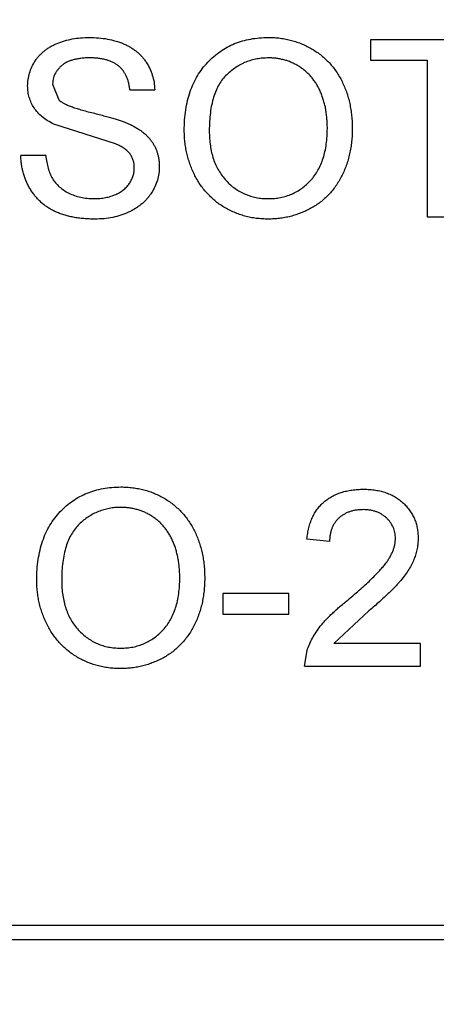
# Model space of a CAD drawing. Header units: millimetres. Extents: x -16 to 538, y -56 to 87.
# Tile 130 of 162: x 468.449 to 469.037, y 17.491 to 18.881. Entities that reach past the tile are written whole.
import ezdxf

# ---------------------------------------------------------------- set-up
doc = ezdxf.new("R2010")
doc.units = ezdxf.units.MM
doc.header["$LTSCALE"] = 1.21
doc.header["$MEASUREMENT"] = 0
doc.header["$PDMODE"] = 3
doc.header["$PDSIZE"] = 0.3125
doc.layers.get('0').update_dxf_attribs({"linetype": 'CONTINUOUS'})
doc.layers.get('DEFPOINTS').update_dxf_attribs({"linetype": 'CONTINUOUS'})
doc.layers.add('Dim', color=3, linetype='CONTINUOUS', lineweight=25)
doc.styles.get("Standard").update_dxf_attribs({"font": 'txt', "width": 0.8})
doc.dimstyles.get("Standard").update_dxf_attribs({"dimtxt": 0.15625, "dimasz": 0.1875, "dimexe": 0.125, "dimexo": 0.0625, "dimgap": 0.09, "dimtad": 0, "dimtih": 1, "dimtoh": 1, "dimzin": 4, "dimdsep": 46, "dimtxsty": 'STANDARD', "dimblk": '_FILLED', "dimblk1": '_FILLED', "dimblk2": '_FILLED', "dimcen": 0.09, "dimazin": 1, "dimtp": 0.01, "dimtm": 0.01, "dimtfac": 1, "dimtofl": 0, "dimtmove": 0, "dimatfit": 3, "dimldrblk": '_FILLED', "dimfxl": 1, "dimtolj": 1, "dimtzin": 4, "dimarcsym": 0})

# ---------------------------------------------------------------- blocks, each defined once
blk = doc.blocks.new('_FILLED')
at = {"color": 0, "linetype": 'ByBlock'}
blk.add_solid([(0, 0), (-1, 0.16667), (-1, -0.16667)], dxfattribs=at)
blk = doc.blocks.new('*D19')
at = {"color": 0, "linetype": 'ByBlock', "lineweight": -2}
for p, q in [((450.6432, 37.0225), (532.5397, 37.0225)), ((532.4147, 37.0225), (532.4147, 16.4209)), ((532.4147, -12.0275), (532.4147, 8.5742)), ((450.6432, -12.0275), (532.5397, -12.0275))]:
    blk.add_line(p, q, dxfattribs=at)
at = {"layer": 'DEFPOINTS', "color": 0, "linetype": 'ByBlock'}
for p in [(450.5807, 37.0225), (450.5807, -12.0275)]:
    blk.add_point(p, dxfattribs=at)
at = {"color": 0, "linetype": 'ByBlock', "lineweight": -2, "xscale": 2.54, "yscale": 2.54, "zscale": 2.54}
for p, rotation in [((532.4147, 37.0225), 90), ((532.4147, -12.0275), 270)]:
    blk.add_blockref('_FILLED', p, dxfattribs=dict(at, rotation=rotation))
at = {"color": 0, "linetype": 'ByBlock', "lineweight": -2, "insert": (532.4147, 12.4975), "char_height": 2.5, "attachment_point": 5, "rotation": 90}
blk.add_mtext('\\A1;49.05', dxfattribs=at)

msp = doc.modelspace()

# ---------------------------------------------------------------- linework, layer by layer
at = {"color": 7, "linetype": 'Continuous'}
for p, q in [((469.1398, 18.8527), (468.9443, 18.8527)), ((468.9443, 18.8527), (468.9443, 18.8239)), ((468.9443, 18.8239), (469.0244, 18.8239)), ((469.0244, 18.8239), (469.0244, 18.6027)), ((468.4956, 18.7898), (468.5045, 18.7677)), ((468.6045, 18.7822), (468.6398, 18.7822)), ((468.5843, 18.7058), (468.4972, 18.7334)), ((468.4859, 18.6893), (468.4507, 18.6893)), ((469.0244, 18.6027), (469.0597, 18.6027)), ((468.8866, 18.1444), (468.8545, 18.1476)), ((468.8289, 18.0707), (468.7359, 18.0707)), ((468.7359, 18.0707), (468.7359, 18.0418)), ((468.8289, 18.0418), (468.8289, 18.0707)), ((468.9422, 18.0466), (468.8925, 18.0002)), ((468.7359, 18.0418), (468.8289, 18.0418)), ((468.8513, 17.9681), (468.8547, 17.9904)), ((469.0148, 18.0002), (468.8925, 18.0002)), ((469.0148, 17.9681), (469.0148, 18.0002)), ((468.8513, 17.9681), (469.0148, 17.9681)), ((470.4089, 17.602), (467.5918, 17.602)), ((467.6114, 17.5823), (470.3892, 17.5823))]:
    msp.add_line(p, q, dxfattribs=at)
for points, knots in [([(468.4603, 18.7875), (468.4604, 18.7906), (468.4607, 18.7968), (468.4628, 18.8058), (468.4661, 18.8145), (468.4699, 18.8214), (468.4736, 18.8266), (468.4767, 18.8304), (468.4802, 18.8339), (468.4839, 18.8371), (468.488, 18.8401), (468.4922, 18.8429), (468.4969, 18.8453), (468.5035, 18.8483), (468.5123, 18.8514), (468.5234, 18.8541), (468.5351, 18.8556), (468.543, 18.8558), (468.5471, 18.8559)], [0, 0, 0, 0, 0.074995, 0.149165, 0.223664, 0.300412, 0.33957, 0.378921, 0.418096, 0.45823, 0.498427, 0.539708, 0.582216, 0.625824, 0.715481, 0.807384, 0.901634, 1, 1, 1, 1]), ([(468.5471, 18.8559), (468.5515, 18.8558), (468.5602, 18.8556), (468.5728, 18.854), (468.5845, 18.8512), (468.5937, 18.848), (468.6005, 18.8448), (468.6053, 18.8423), (468.6098, 18.8394), (468.614, 18.8362), (468.6179, 18.8329), (468.6214, 18.8292), (468.6248, 18.8253), (468.6287, 18.8197), (468.6329, 18.8124), (468.6365, 18.8028), (468.639, 18.7927), (468.6395, 18.7858), (468.6398, 18.7822)], [0, 0, 0, 0, 0.100475, 0.195644, 0.286083, 0.372983, 0.415026, 0.456052, 0.495939, 0.535566, 0.574087, 0.612519, 0.651081, 0.689513, 0.766237, 0.84235, 0.919974, 1, 1, 1, 1]), ([(468.6814, 18.7244), (468.6815, 18.7294), (468.6817, 18.7392), (468.6833, 18.7534), (468.6859, 18.7668), (468.6895, 18.7794), (468.6942, 18.7911), (468.6998, 18.802), (468.7067, 18.812), (468.7144, 18.8212), (468.723, 18.8293), (468.7322, 18.8365), (468.7421, 18.8425), (468.7525, 18.8475), (468.7636, 18.8513), (468.7753, 18.8539), (468.7875, 18.8557), (468.7959, 18.8558), (468.8002, 18.8559)], [0, 0, 0, 0, 0.075226, 0.146575, 0.2145, 0.27953, 0.342403, 0.403496, 0.463762, 0.523864, 0.583252, 0.641302, 0.698898, 0.756295, 0.814628, 0.874325, 0.935783, 1, 1, 1, 1]), ([(468.8002, 18.8559), (468.803, 18.8559), (468.8086, 18.8558), (468.8169, 18.8551), (468.825, 18.8537), (468.8328, 18.8519), (468.8405, 18.8496), (468.8479, 18.8468), (468.8551, 18.8434), (468.8621, 18.8396), (468.8688, 18.8353), (468.8751, 18.8306), (468.881, 18.8255), (468.8865, 18.82), (468.8915, 18.814), (468.8962, 18.8077), (468.9004, 18.8009), (468.9042, 18.7938), (468.9076, 18.7864), (468.9106, 18.7786), (468.9131, 18.7707), (468.9151, 18.7625), (468.9166, 18.754), (468.9178, 18.7454), (468.9185, 18.7364), (468.9186, 18.7304), (468.9186, 18.7273)], [0, 0, 0, 0, 0.043099, 0.085587, 0.126908, 0.167967, 0.20845, 0.249025, 0.289281, 0.33001, 0.370598, 0.410466, 0.450033, 0.489688, 0.529116, 0.569037, 0.609703, 0.650759, 0.692509, 0.734219, 0.776707, 0.819552, 0.863351, 0.907839, 0.953334, 1, 1, 1, 1]), ([(468.5485, 18.8271), (468.5463, 18.8271), (468.542, 18.8271), (468.5357, 18.8265), (468.53, 18.8256), (468.5247, 18.8245), (468.5199, 18.8229), (468.5155, 18.8211), (468.5116, 18.8188), (468.5082, 18.8162), (468.5052, 18.8134), (468.5027, 18.8104), (468.5004, 18.8074), (468.4987, 18.8041), (468.4972, 18.8008), (468.4963, 18.7972), (468.4957, 18.7936), (468.4956, 18.7911), (468.4956, 18.7898)], [0, 0, 0, 0, 0.091511, 0.177143, 0.257108, 0.331198, 0.400592, 0.465625, 0.526973, 0.585443, 0.641399, 0.695044, 0.746782, 0.796959, 0.847545, 0.897439, 0.947649, 1, 1, 1, 1]), ([(468.6045, 18.7822), (468.6043, 18.784), (468.6039, 18.7875), (468.6028, 18.7926), (468.6013, 18.7973), (468.5995, 18.8017), (468.5973, 18.8057), (468.5948, 18.8094), (468.5919, 18.8128), (468.5886, 18.8158), (468.585, 18.8185), (468.581, 18.8208), (468.5765, 18.8227), (468.5717, 18.8243), (468.5665, 18.8256), (468.5608, 18.8265), (468.5548, 18.827), (468.5506, 18.8271), (468.5485, 18.8271)], [0, 0, 0, 0, 0.067155, 0.131403, 0.192732, 0.251253, 0.307704, 0.362699, 0.417778, 0.472304, 0.527873, 0.58523, 0.645057, 0.707952, 0.774434, 0.84494, 0.920404, 1, 1, 1, 1]), ([(468.8004, 18.8271), (468.7976, 18.827), (468.792, 18.8269), (468.7839, 18.8257), (468.776, 18.8239), (468.7684, 18.8213), (468.7612, 18.8179), (468.7543, 18.8138), (468.7476, 18.809), (468.7412, 18.8034), (468.7353, 18.797), (468.7303, 18.7895), (468.7261, 18.7809), (468.7226, 18.7715), (468.7199, 18.761), (468.7181, 18.7496), (468.7169, 18.7371), (468.7168, 18.7285), (468.7167, 18.724)], [0, 0, 0, 0, 0.055943, 0.110382, 0.164048, 0.216759, 0.269601, 0.323009, 0.377581, 0.433449, 0.490922, 0.550625, 0.613117, 0.679861, 0.751358, 0.828261, 0.910795, 1, 1, 1, 1]), ([(468.8834, 18.7276), (468.8834, 18.7301), (468.8833, 18.7349), (468.8828, 18.7421), (468.882, 18.749), (468.881, 18.7557), (468.8795, 18.7621), (468.8778, 18.7683), (468.8757, 18.7743), (468.8734, 18.78), (468.8707, 18.7855), (468.8678, 18.7906), (468.8645, 18.7954), (468.861, 18.8), (468.8571, 18.8041), (468.853, 18.808), (468.8486, 18.8115), (468.8439, 18.8148), (468.839, 18.8177), (468.8339, 18.8202), (468.8287, 18.8224), (468.8233, 18.8241), (468.8178, 18.8254), (468.8121, 18.8264), (468.8063, 18.827), (468.8024, 18.8271), (468.8004, 18.8271)], [0, 0, 0, 0, 0.050852, 0.099752, 0.147438, 0.194086, 0.239171, 0.28334, 0.326577, 0.368936, 0.410572, 0.451051, 0.490877, 0.530044, 0.568937, 0.607578, 0.64642, 0.685679, 0.724799, 0.763513, 0.802173, 0.84074, 0.879649, 0.919071, 0.959098, 1, 1, 1, 1]), ([(468.4972, 18.7334), (468.4943, 18.735), (468.4886, 18.7381), (468.4809, 18.7436), (468.4745, 18.7497), (468.4693, 18.7564), (468.4652, 18.7635), (468.4624, 18.7712), (468.4606, 18.7792), (468.4604, 18.7847), (468.4603, 18.7875)], [0, 0, 0, 0, 0.144805, 0.279512, 0.406394, 0.527502, 0.645393, 0.761885, 0.878942, 1, 1, 1, 1]), ([(468.5045, 18.7677), (468.5054, 18.767), (468.5073, 18.7653), (468.5109, 18.7632), (468.5153, 18.761), (468.5206, 18.7588), (468.5268, 18.7566), (468.5339, 18.7544), (468.5418, 18.7521), (468.5504, 18.75), (468.5591, 18.7478), (468.5674, 18.7456), (468.575, 18.7436), (468.5819, 18.7416), (468.5881, 18.7397), (468.5936, 18.7377), (468.5985, 18.736), (468.6014, 18.7347), (468.6028, 18.7342)], [0, 0, 0, 0, 0.032743, 0.07241, 0.119611, 0.174673, 0.237345, 0.308352, 0.38763, 0.474784, 0.563332, 0.645136, 0.720203, 0.789134, 0.851497, 0.907331, 0.956969, 1, 1, 1, 1]), ([(468.6028, 18.7342), (468.6046, 18.7333), (468.6081, 18.7317), (468.6131, 18.7289), (468.6178, 18.726), (468.6221, 18.723), (468.626, 18.7197), (468.6296, 18.7163), (468.6328, 18.7127), (468.6356, 18.709), (468.6381, 18.7051), (468.6403, 18.701), (468.6421, 18.6968), (468.6436, 18.6925), (468.6447, 18.688), (468.6456, 18.6833), (468.6461, 18.6786), (468.6462, 18.6753), (468.6462, 18.6737)], [0, 0, 0, 0, 0.074931, 0.147078, 0.216364, 0.282503, 0.346688, 0.408836, 0.469262, 0.528432, 0.587001, 0.644416, 0.702189, 0.759767, 0.81849, 0.877633, 0.93802, 1, 1, 1, 1]), ([(468.7999, 18.6284), (468.8029, 18.6285), (468.8087, 18.6286), (468.8172, 18.6298), (468.8254, 18.6319), (468.8331, 18.6347), (468.8404, 18.6384), (468.8474, 18.6428), (468.8539, 18.6481), (468.86, 18.6541), (468.8655, 18.661), (468.8704, 18.6685), (468.8743, 18.6767), (468.8777, 18.6855), (468.8802, 18.6951), (468.8821, 18.7054), (468.8832, 18.7163), (468.8833, 18.7237), (468.8834, 18.7276)], [0, 0, 0, 0, 0.061055, 0.119545, 0.176806, 0.232956, 0.288583, 0.344667, 0.401662, 0.46054, 0.520477, 0.581213, 0.643431, 0.707961, 0.775371, 0.846414, 0.921152, 1, 1, 1, 1]), ([(468.9186, 18.7273), (468.9186, 18.7242), (468.9185, 18.7181), (468.9178, 18.709), (468.9166, 18.7002), (468.9149, 18.6917), (468.9128, 18.6833), (468.9102, 18.6752), (468.907, 18.6674), (468.9035, 18.6599), (468.8995, 18.6527), (468.8951, 18.6459), (468.8903, 18.6396), (468.8851, 18.6337), (468.8795, 18.6283), (468.8735, 18.6233), (468.8671, 18.6188), (468.8603, 18.6147), (468.8532, 18.6112), (468.8461, 18.6081), (468.8387, 18.6054), (468.8313, 18.6033), (468.8236, 18.6016), (468.8159, 18.6004), (468.808, 18.5997), (468.8027, 18.5996), (468.8, 18.5995)], [0, 0, 0, 0, 0.04756, 0.093962, 0.139112, 0.183626, 0.227457, 0.270703, 0.313611, 0.35626, 0.398366, 0.439557, 0.480045, 0.519888, 0.559658, 0.599421, 0.639208, 0.679668, 0.72002, 0.759859, 0.79956, 0.839199, 0.878956, 0.918794, 0.959083, 1, 1, 1, 1]), ([(468.8, 18.5995), (468.7972, 18.5996), (468.7915, 18.5997), (468.7831, 18.6005), (468.7749, 18.6018), (468.7669, 18.6036), (468.7592, 18.6061), (468.7517, 18.609), (468.7444, 18.6124), (468.7374, 18.6163), (468.7307, 18.6207), (468.7245, 18.6255), (468.7186, 18.6307), (468.7132, 18.6364), (468.7081, 18.6423), (468.7035, 18.6487), (468.6993, 18.6554), (468.6956, 18.6626), (468.6922, 18.6699), (468.6894, 18.6774), (468.6869, 18.685), (468.6849, 18.6927), (468.6834, 18.7005), (468.6823, 18.7084), (468.6815, 18.7164), (468.6815, 18.7217), (468.6814, 18.7244)], [0, 0, 0, 0, 0.044697, 0.088534, 0.131409, 0.173814, 0.215715, 0.257247, 0.298848, 0.340604, 0.382029, 0.42297, 0.463632, 0.504048, 0.544591, 0.584964, 0.626265, 0.667979, 0.709943, 0.751382, 0.792619, 0.833948, 0.875008, 0.916446, 0.957907, 1, 1, 1, 1]), ([(468.7167, 18.724), (468.7168, 18.7204), (468.7169, 18.7134), (468.7181, 18.7031), (468.7199, 18.6934), (468.7224, 18.6843), (468.7258, 18.6758), (468.7299, 18.6679), (468.7347, 18.6606), (468.7403, 18.6539), (468.7464, 18.6479), (468.7529, 18.6427), (468.7598, 18.6383), (468.7671, 18.6347), (468.7748, 18.6318), (468.7828, 18.6298), (468.7912, 18.6286), (468.797, 18.6285), (468.7999, 18.6284)], [0, 0, 0, 0, 0.075964, 0.148125, 0.217201, 0.2833, 0.347202, 0.4093, 0.470426, 0.531588, 0.591739, 0.650258, 0.707303, 0.764208, 0.821148, 0.879119, 0.938423, 1, 1, 1, 1]), ([(468.6109, 18.672), (468.6109, 18.6738), (468.6107, 18.6773), (468.6096, 18.6825), (468.6076, 18.6872), (468.6049, 18.6917), (468.6012, 18.6957), (468.5966, 18.6995), (468.5908, 18.7029), (468.5866, 18.7048), (468.5843, 18.7058)], [0, 0, 0, 0, 0.117768, 0.230176, 0.339843, 0.450625, 0.566943, 0.696021, 0.839438, 1, 1, 1, 1]), ([(468.5554, 18.5995), (468.5527, 18.5996), (468.5473, 18.5996), (468.5395, 18.6001), (468.532, 18.6009), (468.5248, 18.6021), (468.518, 18.6036), (468.5115, 18.6054), (468.5054, 18.6075), (468.4995, 18.6099), (468.494, 18.6127), (468.4888, 18.6158), (468.4839, 18.6193), (468.4794, 18.6231), (468.475, 18.6272), (468.4711, 18.6317), (468.4674, 18.6365), (468.4641, 18.6416), (468.4611, 18.6469), (468.4584, 18.6524), (468.4562, 18.6582), (468.4543, 18.6641), (468.4528, 18.6701), (468.4517, 18.6763), (468.4509, 18.6828), (468.4508, 18.6871), (468.4507, 18.6893)], [0, 0, 0, 0, 0.052493, 0.102825, 0.151397, 0.198033, 0.242876, 0.285999, 0.327849, 0.368395, 0.407852, 0.446838, 0.485166, 0.523341, 0.561602, 0.59992, 0.638496, 0.677791, 0.71729, 0.756605, 0.796068, 0.835886, 0.875714, 0.916263, 0.95776, 1, 1, 1, 1]), ([(468.4859, 18.6893), (468.4863, 18.6861), (468.4871, 18.68), (468.4892, 18.6714), (468.4918, 18.6637), (468.4952, 18.6567), (468.4996, 18.6505), (468.5049, 18.645), (468.5113, 18.6402), (468.5186, 18.636), (468.5266, 18.6326), (468.5353, 18.6301), (468.5444, 18.6287), (468.5507, 18.6285), (468.5538, 18.6284)], [0, 0, 0, 0, 0.093796, 0.180188, 0.260363, 0.334847, 0.407093, 0.481448, 0.559271, 0.64227, 0.728586, 0.815978, 0.906035, 1, 1, 1, 1]), ([(468.5538, 18.6284), (468.5567, 18.6284), (468.5622, 18.6285), (468.5702, 18.6298), (468.5777, 18.6315), (468.5845, 18.6341), (468.5908, 18.6373), (468.5962, 18.6412), (468.6009, 18.6455), (468.6045, 18.6505), (468.6074, 18.6557), (468.6095, 18.661), (468.6107, 18.6665), (468.6109, 18.6702), (468.6109, 18.672)], [0, 0, 0, 0, 0.105584, 0.205868, 0.300947, 0.393002, 0.480949, 0.562874, 0.641461, 0.717742, 0.791772, 0.862716, 0.931777, 1, 1, 1, 1]), ([(468.6462, 18.6737), (468.6461, 18.6704), (468.6458, 18.664), (468.6436, 18.6544), (468.6401, 18.6451), (468.636, 18.6378), (468.6321, 18.6322), (468.6288, 18.6281), (468.6252, 18.6244), (468.6213, 18.6208), (468.6171, 18.6176), (468.6126, 18.6145), (468.6078, 18.6117), (468.601, 18.6083), (468.5919, 18.6047), (468.5803, 18.6018), (468.5681, 18.5998), (468.5597, 18.5996), (468.5554, 18.5995)], [0, 0, 0, 0, 0.074816, 0.148535, 0.223872, 0.301297, 0.340894, 0.38034, 0.420127, 0.45995, 0.500831, 0.541907, 0.584439, 0.62808, 0.717267, 0.80786, 0.901925, 1, 1, 1, 1]), ([(468.4731, 18.0898), (468.4732, 18.0948), (468.4734, 18.1046), (468.475, 18.1188), (468.4775, 18.1322), (468.4812, 18.1447), (468.4858, 18.1565), (468.4915, 18.1674), (468.4983, 18.1774), (468.5061, 18.1866), (468.5147, 18.1947), (468.5239, 18.2019), (468.5338, 18.2079), (468.5442, 18.2128), (468.5553, 18.2166), (468.5669, 18.2193), (468.5792, 18.221), (468.5876, 18.2212), (468.5919, 18.2213)], [0, 0, 0, 0, 0.075226, 0.146575, 0.2145, 0.27953, 0.342403, 0.403496, 0.463762, 0.523864, 0.583252, 0.641302, 0.698898, 0.756295, 0.814628, 0.874325, 0.935783, 1, 1, 1, 1]), ([(468.5919, 18.2213), (468.5947, 18.2213), (468.6003, 18.2212), (468.6086, 18.2204), (468.6166, 18.2191), (468.6245, 18.2173), (468.6322, 18.215), (468.6396, 18.2122), (468.6468, 18.2088), (468.6538, 18.205), (468.6605, 18.2007), (468.6668, 18.196), (468.6726, 18.1908), (468.6782, 18.1854), (468.6832, 18.1794), (468.6879, 18.1731), (468.6921, 18.1663), (468.6959, 18.1592), (468.6993, 18.1518), (468.7022, 18.144), (468.7047, 18.1361), (468.7068, 18.1279), (468.7083, 18.1194), (468.7095, 18.1107), (468.7101, 18.1018), (468.7102, 18.0958), (468.7103, 18.0927)], [0, 0, 0, 0, 0.043099, 0.085587, 0.126908, 0.167967, 0.20845, 0.249025, 0.289281, 0.33001, 0.370598, 0.410466, 0.450033, 0.489688, 0.529116, 0.569037, 0.609703, 0.650759, 0.692509, 0.734219, 0.776707, 0.819552, 0.863351, 0.907839, 0.953334, 1, 1, 1, 1]), ([(468.8545, 18.1476), (468.8549, 18.1504), (468.8555, 18.1558), (468.8571, 18.1637), (468.8593, 18.171), (468.862, 18.1779), (468.8653, 18.1842), (468.8691, 18.1901), (468.8736, 18.1954), (468.8785, 18.2002), (468.884, 18.2044), (468.8899, 18.2081), (468.8963, 18.2112), (468.9031, 18.2138), (468.9103, 18.2157), (468.9181, 18.2171), (468.9262, 18.218), (468.9318, 18.2181), (468.9347, 18.2181)], [0, 0, 0, 0, 0.070675, 0.137493, 0.201473, 0.262869, 0.32255, 0.380737, 0.43822, 0.495487, 0.553484, 0.611346, 0.670644, 0.731587, 0.794183, 0.859445, 0.928208, 1, 1, 1, 1]), ([(468.9347, 18.2181), (468.9375, 18.2181), (468.9432, 18.218), (468.9514, 18.217), (468.9591, 18.2155), (468.9664, 18.2133), (468.9733, 18.2105), (468.9796, 18.2071), (468.9855, 18.2031), (468.9909, 18.1984), (468.9957, 18.1933), (469, 18.1879), (469.0035, 18.1821), (469.0066, 18.1762), (469.0088, 18.1698), (469.0104, 18.1632), (469.0114, 18.1562), (469.0115, 18.1515), (469.0116, 18.1491)], [0, 0, 0, 0, 0.074712, 0.145539, 0.213339, 0.278615, 0.342094, 0.40389, 0.465063, 0.526577, 0.587328, 0.64638, 0.704345, 0.761672, 0.819418, 0.878039, 0.937796, 1, 1, 1, 1]), ([(468.5921, 18.1925), (468.5892, 18.1924), (468.5837, 18.1923), (468.5755, 18.1911), (468.5677, 18.1893), (468.5601, 18.1867), (468.5529, 18.1833), (468.5459, 18.1792), (468.5392, 18.1744), (468.5329, 18.1688), (468.527, 18.1624), (468.522, 18.1548), (468.5178, 18.1463), (468.5143, 18.1369), (468.5116, 18.1264), (468.5098, 18.1149), (468.5086, 18.1025), (468.5084, 18.0939), (468.5084, 18.0894)], [0, 0, 0, 0, 0.055943, 0.110382, 0.164048, 0.216759, 0.269601, 0.323009, 0.377581, 0.433449, 0.490922, 0.550625, 0.613117, 0.679861, 0.751358, 0.828261, 0.910795, 1, 1, 1, 1]), ([(468.675, 18.093), (468.675, 18.0954), (468.675, 18.1003), (468.6744, 18.1074), (468.6737, 18.1144), (468.6726, 18.1211), (468.6711, 18.1275), (468.6695, 18.1337), (468.6674, 18.1397), (468.665, 18.1454), (468.6624, 18.1509), (468.6594, 18.156), (468.6562, 18.1608), (468.6527, 18.1653), (468.6488, 18.1695), (468.6447, 18.1734), (468.6403, 18.1769), (468.6356, 18.1802), (468.6307, 18.1831), (468.6256, 18.1856), (468.6204, 18.1878), (468.615, 18.1894), (468.6095, 18.1908), (468.6038, 18.1918), (468.598, 18.1924), (468.594, 18.1924), (468.5921, 18.1925)], [0, 0, 0, 0, 0.050852, 0.099752, 0.147438, 0.194086, 0.239171, 0.28334, 0.326577, 0.368936, 0.410572, 0.451051, 0.490877, 0.530044, 0.568937, 0.607578, 0.64642, 0.685679, 0.724799, 0.763513, 0.802173, 0.84074, 0.879649, 0.919071, 0.959098, 1, 1, 1, 1]), ([(468.934, 18.1893), (468.9322, 18.1892), (468.9288, 18.1892), (468.9238, 18.1886), (468.9191, 18.1877), (468.9147, 18.1864), (468.9105, 18.1847), (468.9066, 18.1826), (468.9029, 18.1802), (468.8996, 18.1774), (468.8965, 18.1743), (468.8939, 18.1709), (468.8917, 18.1672), (468.8898, 18.1632), (468.8884, 18.1589), (468.8873, 18.1543), (468.8868, 18.1494), (468.8866, 18.1461), (468.8866, 18.1444)], [0, 0, 0, 0, 0.070696, 0.138358, 0.20337, 0.2657, 0.327256, 0.386512, 0.445858, 0.505173, 0.56378, 0.622343, 0.680824, 0.739795, 0.800801, 0.864239, 0.930631, 1, 1, 1, 1]), ([(468.9795, 18.1488), (468.9795, 18.1502), (468.9794, 18.153), (468.9788, 18.157), (468.9779, 18.1609), (468.9764, 18.1646), (468.9747, 18.1681), (468.9725, 18.1714), (468.9699, 18.1746), (468.9669, 18.1776), (468.9637, 18.1804), (468.9601, 18.1827), (468.9564, 18.1848), (468.9524, 18.1865), (468.9481, 18.1877), (468.9436, 18.1886), (468.9388, 18.1892), (468.9356, 18.1892), (468.934, 18.1893)], [0, 0, 0, 0, 0.061762, 0.121174, 0.179421, 0.236843, 0.294322, 0.353191, 0.412721, 0.474522, 0.537057, 0.599591, 0.662367, 0.725246, 0.790316, 0.857724, 0.927232, 1, 1, 1, 1]), ([(468.9123, 18.0616), (468.9155, 18.0643), (468.9217, 18.0695), (468.9305, 18.0773), (468.9385, 18.0845), (468.9456, 18.0912), (468.9518, 18.0975), (468.9573, 18.1032), (468.962, 18.1085), (468.9659, 18.1134), (468.9692, 18.118), (468.9719, 18.1225), (468.9742, 18.127), (468.9762, 18.1314), (468.9777, 18.1358), (468.9787, 18.1402), (468.9794, 18.1445), (468.9795, 18.1474), (468.9795, 18.1488)], [0, 0, 0, 0, 0.11141, 0.214526, 0.309417, 0.396087, 0.474284, 0.544374, 0.60642, 0.660582, 0.709794, 0.756451, 0.800767, 0.843168, 0.884295, 0.923885, 0.962359, 1, 1, 1, 1]), ([(469.0116, 18.1491), (469.0115, 18.1466), (469.0114, 18.1417), (469.0103, 18.1343), (469.0085, 18.127), (469.006, 18.1196), (469.0027, 18.1123), (468.9985, 18.1047), (468.9932, 18.0971), (468.9882, 18.0905), (468.9835, 18.0851), (468.9794, 18.0806), (468.9746, 18.0758), (468.9693, 18.0706), (468.9633, 18.0651), (468.9569, 18.0591), (468.9497, 18.053), (468.9448, 18.0487), (468.9422, 18.0466)], [0, 0, 0, 0, 0.057945, 0.116018, 0.174826, 0.234683, 0.296827, 0.364061, 0.436192, 0.51426, 0.556976, 0.604856, 0.657675, 0.715751, 0.77884, 0.847501, 0.921228, 1, 1, 1, 1]), ([(468.5917, 17.9649), (468.5888, 17.965), (468.5831, 17.965), (468.5747, 17.9659), (468.5665, 17.9672), (468.5586, 17.969), (468.5508, 17.9714), (468.5433, 17.9744), (468.5361, 17.9778), (468.5291, 17.9817), (468.5224, 17.9861), (468.5161, 17.9909), (468.5103, 17.9961), (468.5049, 18.0018), (468.4998, 18.0077), (468.4952, 18.0141), (468.491, 18.0208), (468.4873, 18.028), (468.4839, 18.0353), (468.4811, 18.0428), (468.4786, 18.0503), (468.4766, 18.058), (468.475, 18.0658), (468.474, 18.0737), (468.4732, 18.0817), (468.4731, 18.0871), (468.4731, 18.0898)], [0, 0, 0, 0, 0.044697, 0.088534, 0.131409, 0.173814, 0.215715, 0.257247, 0.298848, 0.340604, 0.382029, 0.42297, 0.463632, 0.504048, 0.544591, 0.584964, 0.626265, 0.667979, 0.709943, 0.751382, 0.792619, 0.833948, 0.875008, 0.916446, 0.957907, 1, 1, 1, 1]), ([(468.5084, 18.0894), (468.5084, 18.0858), (468.5085, 18.0788), (468.5097, 18.0685), (468.5116, 18.0588), (468.5141, 18.0497), (468.5175, 18.0412), (468.5215, 18.0333), (468.5264, 18.026), (468.5319, 18.0193), (468.538, 18.0133), (468.5445, 18.0081), (468.5515, 18.0037), (468.5587, 18), (468.5664, 17.9972), (468.5745, 17.9952), (468.5829, 17.994), (468.5886, 17.9938), (468.5916, 17.9938)], [0, 0, 0, 0, 0.075964, 0.148125, 0.217201, 0.2833, 0.347202, 0.4093, 0.470426, 0.531588, 0.591739, 0.650258, 0.707303, 0.764208, 0.821148, 0.879119, 0.938423, 1, 1, 1, 1]), ([(468.5916, 17.9938), (468.5945, 17.9938), (468.6004, 17.994), (468.6089, 17.9952), (468.617, 17.9973), (468.6248, 18.0001), (468.6321, 18.0038), (468.6391, 18.0082), (468.6455, 18.0135), (468.6517, 18.0195), (468.6572, 18.0264), (468.662, 18.0338), (468.666, 18.0421), (468.6694, 18.0509), (468.6719, 18.0605), (468.6737, 18.0707), (468.6749, 18.0816), (468.675, 18.0891), (468.675, 18.093)], [0, 0, 0, 0, 0.061055, 0.119545, 0.176806, 0.232956, 0.288583, 0.344667, 0.401662, 0.46054, 0.520477, 0.581213, 0.643431, 0.707961, 0.775371, 0.846414, 0.921152, 1, 1, 1, 1]), ([(468.7103, 18.0927), (468.7102, 18.0896), (468.7101, 18.0835), (468.7094, 18.0744), (468.7082, 18.0656), (468.7066, 18.057), (468.7044, 18.0487), (468.7018, 18.0406), (468.6987, 18.0328), (468.6952, 18.0253), (468.6912, 18.0181), (468.6868, 18.0113), (468.6819, 18.005), (468.6768, 17.9991), (468.6711, 17.9936), (468.6651, 17.9887), (468.6587, 17.9841), (468.652, 17.9801), (468.6449, 17.9766), (468.6377, 17.9735), (468.6304, 17.9708), (468.6229, 17.9686), (468.6153, 17.967), (468.6076, 17.9658), (468.5997, 17.9651), (468.5944, 17.965), (468.5917, 17.9649)], [0, 0, 0, 0, 0.04756, 0.093962, 0.139112, 0.183626, 0.227457, 0.270703, 0.313611, 0.35626, 0.398366, 0.439557, 0.480045, 0.519888, 0.559658, 0.599421, 0.639208, 0.679668, 0.72002, 0.759859, 0.79956, 0.839199, 0.878956, 0.918794, 0.959083, 1, 1, 1, 1]), ([(468.8547, 17.9904), (468.8557, 17.9933), (468.8579, 17.9993), (468.8623, 18.0079), (468.8674, 18.0164), (468.8724, 18.0234), (468.877, 18.0289), (468.8809, 18.0333), (468.8851, 18.0377), (468.8898, 18.0423), (468.8949, 18.047), (468.9003, 18.0518), (468.9061, 18.0567), (468.9102, 18.06), (468.9123, 18.0616)], [0, 0, 0, 0, 0.100388, 0.204407, 0.310686, 0.422157, 0.480685, 0.543238, 0.6095, 0.679555, 0.753841, 0.831641, 0.913813, 1, 1, 1, 1])]:
    msp.add_open_spline(points, degree=3, knots=knots, dxfattribs=at)

# ---------------------------------------------------------------- dimensions: what is measured, and where the dimension line sits
at = {"layer": 'Dim'}
dim = msp.add_linear_dim(base=(532.4147, -12.0275), p1=(450.5807, 37.0225), p2=(450.5807, -12.0275), angle=90, dimstyle='STANDARD', override={"dimtxt": 2.5, "dimasz": 2.54, "dimtih": 0, "dimtoh": 0, "dimzin": 0, "dimcen": 0.198, "dimadec": 0, "dimazin": 0, "dimtp": 0, "dimtm": 0, "dimtdec": 4, "dimtzin": 0}, dxfattribs=at)
dim.commit()
dim.dimension.update_dxf_attribs({"geometry": '*D19', "text_midpoint": (532.4147, 12.4975)})

doc.saveas('drawing.dxf')
